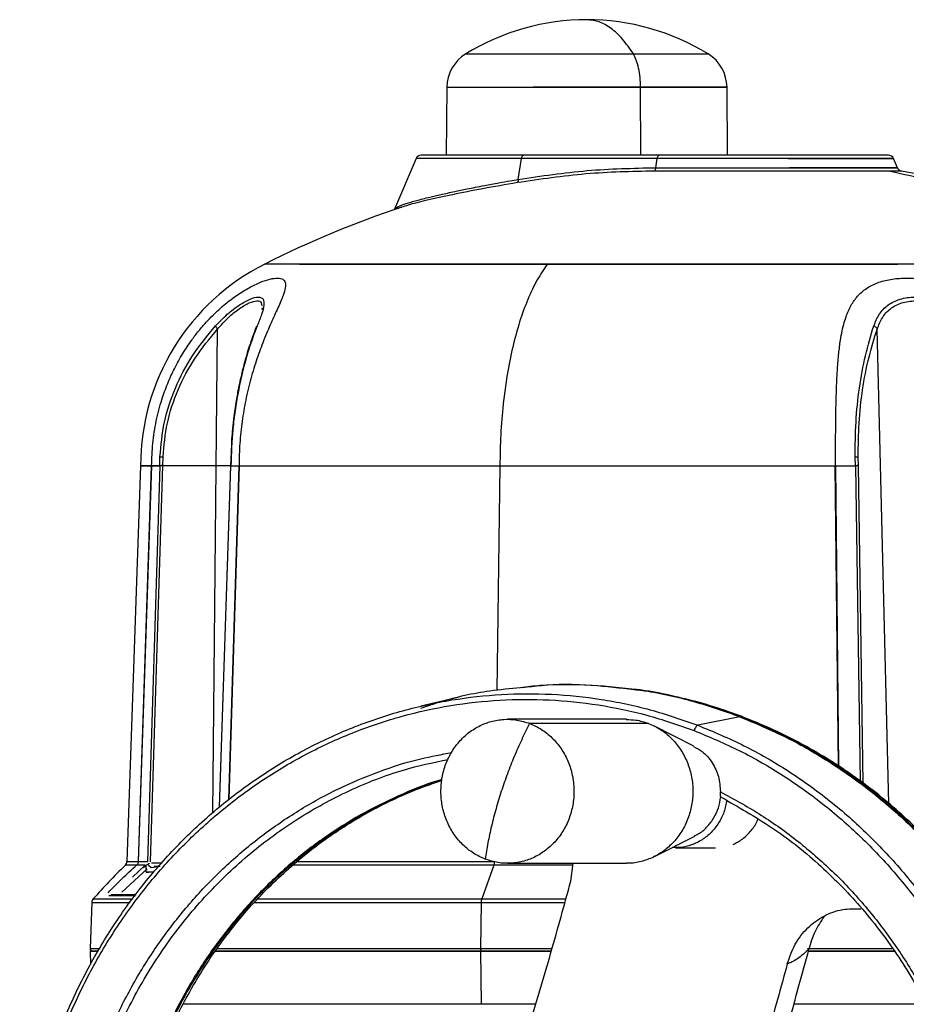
# Model space of a CAD drawing. Header units: millimetres. Extents: x 180 to 1986, y 18 to 1593.
# Tile 44 of 50: x 1148 to 1305, y 1057 to 1231. Entities that reach past the tile are written whole.
import ezdxf

# ---------------------------------------------------------------- set-up
doc = ezdxf.new("R2010")
doc.units = ezdxf.units.MM

msp = doc.modelspace()

# ---------------------------------------------------------------- linework, layer by layer
at = {"color": 7, "linetype": 'Continuous', "lineweight": 25}
for p, q in [((1223.41, 1219.37), (1223.31, 1207.33)), ((1273.12, 1207.33), (1273.01, 1219.37)), ((1261.01, 1207.33), (1236.98, 1207.33)), ((1217.96, 1206.73), (1214.15, 1197.77)), ((1236.03, 1203.05), (1236.63, 1206.72)), ((1260.65, 1206.72), (1236.63, 1206.72)), ((1260.39, 1205.12), (1260.65, 1206.72)), ((1303.18, 1205.11), (1302.49, 1206.73)), ((1214.14, 1197.75), (1214.16, 1197.77)), ((1190.69, 1180.22), (1190.64, 1179.99)), ((1190.68, 1180.31), (1190.69, 1180.22)), ((1185.26, 1156.16), (1185.09, 1152.18)), ((1172.61, 1152.34), (1172.62, 1153.91)), ((1173.15, 1152.35), (1173.16, 1153.9)), ((1295.74, 1152.34), (1295.7, 1153.91)), ((1296.28, 1152.35), (1296.24, 1153.9)), ((1169.19, 1152.34), (1166.75, 1082.23)), ((1168.79, 1082.23), (1171.14, 1152.34)), ((1168.82, 1082.23), (1171.17, 1152.34)), ((1172.61, 1152.34), (1170.4, 1082.18)), ((1170.94, 1082.17), (1173.15, 1152.35)), ((1171.15, 1152.27), (1171.15, 1152.32)), ((1171.15, 1152.32), (1171.16, 1152.32)), ((1171.16, 1152.32), (1171.15, 1152.27)), ((1171.17, 1152.34), (1172.61, 1152.34)), ((1185.09, 1152.37), (1183.09, 1091.79)), ((1185.17, 1152.34), (1186.6, 1152.34)), ((1186.62, 1152.32), (1186.61, 1152.32)), ((1186.61, 1152.32), (1186.62, 1152.27)), ((1186.62, 1152.32), (1186.62, 1152.27)), ((1292.23, 1152.27), (1292.23, 1152.32)), ((1292.23, 1152.32), (1292.25, 1152.32)), ((1292.25, 1152.32), (1292.23, 1152.27)), ((1292.28, 1152.34), (1295.74, 1152.34)), ((1225.44, 1111.3), (1218.82, 1109.75)), ((1255.19, 1107.42), (1234.14, 1107.42)), ((1275.26, 1107.87), (1267.84, 1106.37)), ((1275.26, 1107.87), (1275.49, 1107.89)), ((1259.11, 1106.69), (1238.07, 1106.69)), ((1267.15, 1102.67), (1260.2, 1106.21)), ((1260.2, 1083.13), (1267.3, 1086.75)), ((1263.86, 1084.67), (1270.95, 1084.67)), ((1170.02, 1081.57), (1168.5, 1081.57)), ((1170.4, 1082.18), (1168.82, 1082.18)), ((1169.67, 1081.18), (1170.18, 1081.59)), ((1170.18, 1081.59), (1170.76, 1081.93)), ((1170.18, 1080.33), (1170.18, 1081.59)), ((1170.57, 1081.59), (1171.09, 1081.18)), ((1171.09, 1081.18), (1172.64, 1081.43)), ((1231.75, 1081.56), (1229.58, 1075.6)), ((1234.14, 1081.92), (1255.19, 1081.92)), ((1245.35, 1078.76), (1245.77, 1081.92)), ((1165.88, 1076.82), (1170.35, 1080.95)), ((1170.18, 1080.33), (1170.57, 1080.33)), ((1171.51, 1080.33), (1170.18, 1080.33)), ((1160.53, 1074.97), (1160.25, 1066.85)), ((1229.49, 1074.97), (1229.38, 1066.85)), ((1160.25, 1066.34), (1160.31, 1064)), ((1229.38, 1066.33), (1229.47, 1056.95))]:
    msp.add_line(p, q, dxfattribs=at)
at = {"color": 8, "linetype": 'Continuous', "lineweight": 25}
for p, q in [((1257.74, 1207.33), (1257.7, 1219.36)), ((1181.97, 1090.79), (1182.83, 1176.54)), ((1301.64, 1092.52), (1299.6, 1176.54)), ((1183.16, 1091.86), (1185.16, 1152.34)), ((1186.6, 1152.34), (1184.77, 1093.16)), ((1186.64, 1152.34), (1184.81, 1093.19)), ((1232.8, 1152.34), (1232.27, 1112.55)), ((1292.73, 1099.14), (1292.18, 1152.34)), ((1292.82, 1099.08), (1292.28, 1152.34)), ((1295.74, 1152.34), (1296.59, 1096.47)), ((1297.14, 1096.07), (1296.28, 1152.35)), ((1170.02, 1081.57), (1167.75, 1079.47)), ((1168.27, 1076.17), (1167.73, 1076.17))]:
    msp.add_line(p, q, dxfattribs=at)
at = {"color": 7, "linetype": 'Continuous', "lineweight": 25}
for centre, radius, start, end in [((1248.21, 1190.33), 41, 90.0075, 121.5666), ((1248.21, 1190.33), 41, 58.4333, 90.0075), ((1230.41, 1219.3), 7, 121.545, 179.5), ((1266.01, 1219.3), 7, 0.5, 58.4317), ((1218.87, 1206.33), 1, 90, 157.0178), ((1301.57, 1206.33), 1, 23.0194, 90), ((1304.09, 1205.51), 1, 202.9831, 270), ((1272.23, 1027.33), 180, 63.2391, 79.8617), ((1272.23, 1027.33), 180, 108.4018, 116.7608), ((1209.19, 1152.34), 40, 116.7611, 180), ((1265.04, 982.16), 140, 134.7671, 138.131), ((1165.75, 1082.27), 1, 314.8834, 358.0408), ((1161.53, 1074.93), 1, 138.1089, 178), ((1160.75, 1066.83), 0.5, 178.0283, 270)]:
    msp.add_arc(centre, radius, start, end, dxfattribs=at)
for points in [[(1256.43, 1225.27), (1255.8, 1226.19), (1254.54, 1228.03), (1252.49, 1229.9), (1250.37, 1231.11), (1248.93, 1231.26), (1248.21, 1231.33)], [(1257.7, 1219.36), (1257.68, 1219.95), (1257.65, 1221.13), (1257.38, 1222.78), (1256.98, 1224.23), (1256.61, 1224.92), (1256.43, 1225.27)], [(1257.7, 1219.36), (1259.17, 1219.36), (1262.09, 1219.36), (1265.86, 1219.36), (1268.97, 1219.36), (1271.27, 1219.36), (1272.69, 1219.36), (1273.17, 1219.36), (1272.69, 1219.36), (1271.27, 1219.36), (1268.96, 1219.36), (1265.86, 1219.36), (1262.08, 1219.36), (1257.76, 1219.36), (1253.08, 1219.36), (1248.22, 1219.36), (1243.33, 1219.36), (1240.26, 1219.36), (1238.72, 1219.36)], [(1236.98, 1207.33), (1235.25, 1207.33), (1231.79, 1207.33), (1227.34, 1207.33), (1223.66, 1207.33), (1220.95, 1207.33), (1219.2, 1207.33), (1218.98, 1207.33), (1218.87, 1207.33)], [(1236.63, 1206.72), (1236.65, 1206.81), (1236.68, 1206.98), (1236.77, 1207.18), (1236.87, 1207.31), (1236.95, 1207.33), (1236.98, 1207.33)], [(1260.65, 1206.72), (1260.67, 1206.81), (1260.71, 1206.98), (1260.79, 1207.18), (1260.89, 1207.31), (1260.97, 1207.33), (1261.01, 1207.33)], [(1301.57, 1207.33), (1301.46, 1207.33), (1301.24, 1207.33), (1299.5, 1207.33), (1296.79, 1207.33), (1293.11, 1207.33), (1288.64, 1207.33), (1283.53, 1207.33), (1277.99, 1207.33), (1272.24, 1207.33), (1266.45, 1207.33), (1262.82, 1207.33), (1261.01, 1207.33)], [(1236.03, 1203.05), (1240.11, 1203.65), (1248.27, 1204.86), (1256.35, 1205.03), (1260.39, 1205.12)], [(1260.39, 1205.12), (1260.38, 1205.04), (1260.35, 1204.9), (1260.28, 1204.72), (1260.2, 1204.58), (1260.14, 1204.54), (1260.11, 1204.52)], [(1260.39, 1205.12), (1262.31, 1205.12), (1266.14, 1205.12), (1272.24, 1205.12), (1278.31, 1205.12), (1284.15, 1205.12), (1289.53, 1205.12), (1294.25, 1205.12), (1298.12, 1205.12), (1301, 1205.12), (1302.77, 1205.12), (1303.37, 1205.12), (1302.77, 1205.12), (1301, 1205.12), (1298.13, 1205.12), (1294.25, 1205.12), (1289.55, 1205.12), (1285.9, 1205.12), (1284.07, 1205.12)], [(1283.81, 1206.72), (1285.6, 1206.72), (1289.17, 1206.72), (1293.76, 1206.72), (1297.56, 1206.72), (1300.37, 1206.72), (1302.1, 1206.72), (1302.69, 1206.72), (1302.1, 1206.72), (1300.37, 1206.72), (1297.55, 1206.72), (1293.77, 1206.72), (1289.15, 1206.72), (1283.89, 1206.72), (1278.17, 1206.72), (1272.24, 1206.72), (1266.27, 1206.72), (1262.53, 1206.72), (1260.65, 1206.72)], [(1260.11, 1204.52), (1256.09, 1204.44), (1248.05, 1204.26), (1239.94, 1203.07), (1235.88, 1202.47)], [(1301.51, 1204.52), (1300.6, 1204.52), (1298.8, 1204.52), (1294.77, 1204.52), (1289.95, 1204.52), (1284.44, 1204.52), (1278.45, 1204.52), (1272.24, 1204.52), (1265.99, 1204.52), (1262.07, 1204.52), (1260.11, 1204.52)], [(1347.11, 1188.05), (1343.48, 1189.93), (1336.23, 1193.69), (1324.9, 1198.21), (1313.34, 1201.96), (1305.45, 1203.67), (1301.51, 1204.52)], [(1303.92, 1204.52), (1303.81, 1204.52), (1303.61, 1204.52), (1302.21, 1204.52), (1301.51, 1204.52)], [(1236.03, 1203.05), (1236.03, 1202.98), (1236.03, 1202.83), (1236, 1202.66), (1235.95, 1202.53), (1235.91, 1202.49), (1235.88, 1202.47)], [(1197.35, 1188.05), (1198.83, 1188.05), (1201.78, 1188.05), (1207.76, 1188.05), (1214.75, 1188.05), (1222.75, 1188.05), (1231.59, 1188.05), (1241.13, 1188.05), (1251.2, 1188.05), (1261.62, 1188.05), (1272.23, 1188.05), (1282.84, 1188.05), (1293.29, 1188.05), (1299.93, 1188.05), (1303.25, 1188.05)], [(1241.22, 1188.05), (1240.6, 1187.16), (1239.37, 1185.37), (1237.72, 1181.88), (1236.26, 1177.88), (1235.03, 1173.38), (1234.05, 1168.48), (1233.34, 1163.27), (1232.89, 1157.86), (1232.83, 1154.18), (1232.8, 1152.34)], [(1347.11, 1188.05), (1345.63, 1188.05), (1342.68, 1188.05), (1336.7, 1188.05), (1329.71, 1188.05), (1321.71, 1188.05), (1312.87, 1188.05), (1303.34, 1188.05), (1293.27, 1188.05), (1282.84, 1188.05), (1272.23, 1188.05), (1261.63, 1188.05), (1251.17, 1188.05), (1244.53, 1188.05), (1241.22, 1188.05)], [(1173.15, 1152.35), (1173.09, 1152.35), (1172.97, 1152.35), (1172.82, 1152.35), (1172.69, 1152.34), (1172.63, 1152.34), (1172.61, 1152.34)], [(1186.64, 1152.34), (1188.6, 1152.34), (1192.5, 1152.34), (1199.34, 1152.34), (1206.82, 1152.34), (1214.94, 1152.34), (1223.59, 1152.34), (1229.73, 1152.34), (1232.8, 1152.34)], [(1232.8, 1152.34), (1235.95, 1152.34), (1242.23, 1152.34), (1252.05, 1152.34), (1262.04, 1152.34), (1272.13, 1152.34), (1282.23, 1152.34), (1288.87, 1152.34), (1292.18, 1152.34)], [(1296.28, 1152.35), (1296.25, 1152.35), (1296.19, 1152.35), (1296.07, 1152.35), (1295.92, 1152.34), (1295.8, 1152.34), (1295.74, 1152.34)], [(1207.82, 922.69), (1205.07, 923.84), (1199.57, 926.14), (1191.77, 930.67), (1184.39, 935.95), (1177.53, 942), (1171.26, 948.75), (1165.62, 956.13), (1160.68, 964.07), (1156.48, 972.5), (1153.06, 981.33), (1150.47, 990.48), (1148.71, 999.87), (1147.81, 1009.39), (1147.78, 1018.97), (1148.61, 1028.5), (1150.31, 1037.9), (1152.84, 1047.07), (1156.2, 1055.93), (1160.34, 1064.39), (1165.23, 1072.37), (1170.82, 1079.8), (1177.05, 1086.59), (1183.87, 1092.69), (1191.2, 1098.04), (1198.99, 1102.59), (1207.15, 1106.28), (1215.61, 1109.09), (1224.28, 1111), (1233.08, 1111.97), (1241.92, 1112.01), (1250.73, 1111.09), (1259.43, 1109.31), (1265.03, 1107.35), (1267.84, 1106.37)], [(1207.77, 923.63), (1205.05, 924.77), (1199.61, 927.04), (1191.89, 931.53), (1184.59, 936.75), (1177.8, 942.74), (1171.59, 949.42), (1166.01, 956.72), (1161.12, 964.58), (1156.96, 972.93), (1153.58, 981.67), (1151.01, 990.73), (1149.27, 1000.02), (1148.38, 1009.44), (1148.35, 1018.92), (1149.17, 1028.36), (1150.85, 1037.66), (1153.36, 1046.74), (1156.68, 1055.51), (1160.78, 1063.88), (1165.62, 1071.78), (1171.15, 1079.13), (1177.32, 1085.85), (1184.07, 1091.89), (1191.33, 1097.19), (1199.04, 1101.68), (1207.11, 1105.34), (1215.48, 1108.13), (1224.07, 1110.01), (1232.78, 1110.97), (1241.53, 1111.01), (1250.25, 1110.1), (1258.86, 1108.34), (1264.41, 1106.4), (1267.18, 1105.43)], [(1230.21, 1082.65), (1229.5, 1082.97), (1228.07, 1083.62), (1226.21, 1085.14), (1224.64, 1086.99), (1223.44, 1089.14), (1222.65, 1091.51), (1222.3, 1093.99), (1222.41, 1096.51), (1222.96, 1098.95), (1223.95, 1101.23), (1225.33, 1103.25), (1227.04, 1104.95), (1229.03, 1106.25), (1231.22, 1107.11), (1233.51, 1107.48), (1235.84, 1107.39), (1237.33, 1106.92), (1238.07, 1106.69)], [(1267.84, 1106.37), (1270.59, 1105.23), (1276.09, 1102.93), (1283.89, 1098.4), (1291.26, 1093.12), (1298.12, 1087.07), (1304.4, 1080.32), (1310.04, 1072.94), (1314.98, 1065), (1319.18, 1056.57), (1322.59, 1047.74), (1325.19, 1038.59), (1326.95, 1029.2), (1327.85, 1019.68), (1327.88, 1010.1), (1327.04, 1000.57), (1325.35, 991.17), (1322.81, 982), (1319.46, 973.14), (1315.32, 964.68), (1310.43, 956.7), (1304.84, 949.27), (1298.61, 942.48), (1291.79, 936.38), (1284.45, 931.03), (1276.67, 926.48), (1268.51, 922.79), (1260.05, 919.97), (1251.38, 918.07), (1242.58, 917.1), (1233.73, 917.06), (1224.93, 917.98), (1216.23, 919.76), (1210.62, 921.72), (1207.82, 922.69)], [(1238.07, 1106.69), (1238.78, 1106.37), (1240.2, 1105.72), (1242.07, 1104.2), (1243.64, 1102.35), (1244.84, 1100.2), (1245.63, 1097.83), (1245.98, 1095.35), (1245.87, 1092.83), (1245.32, 1090.39), (1244.33, 1088.11), (1242.95, 1086.09), (1241.24, 1084.39), (1239.25, 1083.09), (1237.06, 1082.23), (1234.77, 1081.86), (1232.44, 1081.95), (1230.95, 1082.42), (1230.21, 1082.65)], [(1238.07, 1106.69), (1237.59, 1105.74), (1236.64, 1103.84), (1235.32, 1100.84), (1234.1, 1097.77), (1233.4, 1095.7), (1233.05, 1094.67)], [(1267.84, 1106.37), (1267.78, 1106.35), (1267.68, 1106.31), (1267.49, 1106.08), (1267.31, 1105.78), (1267.23, 1105.55), (1267.18, 1105.43)], [(1267.18, 1105.43), (1269.9, 1104.3), (1275.34, 1102.02), (1283.07, 1097.54), (1290.37, 1092.31), (1297.16, 1086.33), (1303.37, 1079.65), (1308.95, 1072.34), (1313.84, 1064.48), (1318, 1056.14), (1321.38, 1047.4), (1323.95, 1038.34), (1325.69, 1029.05), (1326.58, 1019.62), (1326.61, 1010.15), (1325.78, 1000.71), (1324.11, 991.41), (1321.59, 982.33), (1318.27, 973.56), (1314.17, 965.19), (1309.34, 957.29), (1303.81, 949.94), (1297.64, 943.21), (1290.89, 937.17), (1283.63, 931.88), (1275.92, 927.38), (1267.84, 923.72), (1259.47, 920.94), (1250.89, 919.06), (1242.18, 918.09), (1233.42, 918.06), (1224.71, 918.96), (1216.1, 920.73), (1210.55, 922.67), (1207.77, 923.63)], [(1233.05, 1094.67), (1232.73, 1093.63), (1232.08, 1091.56), (1231.29, 1088.5), (1230.64, 1085.5), (1230.35, 1083.6), (1230.21, 1082.65)], [(1271.89, 1093.68), (1272.08, 1093.59), (1272.44, 1093.4), (1272.8, 1093.21), (1272.98, 1093.12)], [(1231.75, 1081.56), (1231.77, 1081.6), (1231.8, 1081.7), (1231.83, 1081.86), (1231.86, 1082.04), (1231.86, 1082.17), (1231.86, 1082.23)], [(1234.05, 1040.73), (1235.41, 1044.97), (1238.13, 1053.45), (1241.9, 1066.15), (1244.2, 1074.55), (1245.35, 1078.76)], [(1229.58, 1075.6), (1229.56, 1075.5), (1229.5, 1075.32), (1229.49, 1075.08), (1229.49, 1074.97)], [(1229.38, 1066.85), (1229.38, 1066.82), (1229.38, 1066.75), (1229.39, 1066.65), (1229.41, 1066.56), (1229.43, 1066.48), (1229.46, 1066.42), (1229.49, 1066.37), (1229.53, 1066.34), (1229.56, 1066.34), (1229.57, 1066.33)], [(1287.46, 1066.69), (1286.24, 1062.2), (1283.81, 1053.22), (1279.79, 1039.65), (1276.88, 1030.59), (1275.43, 1026.05)], [(1283.67, 1064.09), (1282.52, 1059.88), (1280.22, 1051.47), (1276.45, 1038.78), (1273.73, 1030.29), (1272.37, 1026.05)]]:
    msp.add_open_spline(points, degree=3, dxfattribs=at)
at = {"color": 8, "linetype": 'Continuous', "lineweight": 25}
for points, knots in [([(1226.75, 1225.27), (1226.75, 1225.27), (1226.61, 1225.27), (1227.09, 1225.27), (1228.24, 1225.27), (1230.25, 1225.27), (1232.94, 1225.27), (1236.21, 1225.27), (1239.94, 1225.27), (1244, 1225.27), (1248.21, 1225.27), (1252.44, 1225.27), (1255.1, 1225.27), (1256.43, 1225.27)], [0, 0, 0, 0, 0.000174, 0.100157, 0.200139, 0.300122, 0.400104, 0.500087, 0.60007, 0.700052, 0.800035, 0.900017, 1, 1, 1, 1]), ([(1256.43, 1225.27), (1257.69, 1225.27), (1260.23, 1225.27), (1263.48, 1225.27), (1266.18, 1225.27), (1268.16, 1225.27), (1269.44, 1225.27), (1269.59, 1225.27), (1269.67, 1225.27)], [0, 0, 0, 0, 0.166713, 0.333426, 0.500139, 0.666853, 0.833566, 1, 1, 1, 1]), ([(1214.16, 1197.77), (1214.21, 1197.84), (1214.32, 1198), (1214.84, 1198.26), (1215.49, 1198.52), (1216.2, 1198.77), (1217.05, 1199.03), (1218.02, 1199.31), (1219.13, 1199.6), (1220.25, 1199.88), (1221.35, 1200.15), (1222.39, 1200.38), (1223.55, 1200.64), (1224.7, 1200.89), (1225.86, 1201.13), (1227.06, 1201.38), (1228.48, 1201.66), (1230.33, 1202.02), (1232.4, 1202.4), (1234.41, 1202.76), (1235.56, 1202.97), (1236.03, 1203.05)], [0, 0, 0, 0, 0.07581, 0.16061, 0.215189, 0.271214, 0.328664, 0.382227, 0.437972, 0.495868, 0.534724, 0.575681, 0.618719, 0.663813, 0.697644, 0.736912, 0.781565, 0.831541, 0.905416, 0.96149, 1, 1, 1, 1]), ([(1235.88, 1202.47), (1233.81, 1202.11), (1229.68, 1201.39), (1224.29, 1200.33), (1220.52, 1199.51), (1218.06, 1198.9), (1216.53, 1198.49), (1215.77, 1198.24), (1215.41, 1198.13)], [0, 0, 0, 0, 0.225004, 0.449017, 0.673304, 0.785125, 0.896915, 1, 1, 1, 1]), ([(1241.22, 1188.05), (1238, 1188.05), (1231.57, 1188.05), (1222.76, 1188.05), (1214.76, 1188.05), (1207.75, 1188.05), (1201.84, 1188.05), (1197.15, 1188.05), (1193.69, 1188.05), (1191.75, 1188.05), (1190.95, 1188.05), (1191.18, 1188.05), (1191.18, 1188.05)], [0, 0, 0, 0, 0.1111087, 0.2222174, 0.3333261, 0.4444347, 0.5555434, 0.6666521, 0.7777608, 0.8888695, 0.9999782, 1, 1, 1, 1]), ([(1182.83, 1176.54), (1183.45, 1177.23), (1184.68, 1178.61), (1186.65, 1180.21), (1188.48, 1181.28), (1189.87, 1181.63), (1190.59, 1181.4), (1190.62, 1180.84), (1190.63, 1180.66)], [0, 0, 0, 0, 0.183676, 0.36655, 0.549263, 0.731562, 0.913422, 1, 1, 1, 1]), ([(1189.83, 1177.09), (1189.79, 1177.06), (1189.7, 1177), (1189.67, 1176.91), (1189.65, 1176.87)], [0, 0, 0, 0, 0.522886, 1, 1, 1, 1]), ([(1187.88, 1171.25), (1187.85, 1171.19), (1187.81, 1171.06), (1187.78, 1170.92), (1187.76, 1170.85)], [0, 0, 0, 0, 0.550504, 1, 1, 1, 1]), ([(1185.54, 1158.89), (1185.53, 1158.84), (1185.28, 1156.71), (1185.22, 1154.5), (1185.17, 1152.35)], [0, 0, 0, 0, 0.02574, 1, 1, 1, 1]), ([(1275.26, 1107.87), (1272.41, 1108.86), (1266.71, 1110.85), (1257.87, 1112.67), (1248.93, 1113.56), (1241.74, 1113.67), (1237.6, 1113.15), (1236.44, 1113.01)], [0, 0, 0, 0, 0.227687, 0.455375, 0.683062, 0.91075, 1, 1, 1, 1]), ([(1256.54, 1112.7), (1257.06, 1112.65), (1260.55, 1112.31), (1266.93, 1110.82), (1272.64, 1108.87), (1275.49, 1107.89)], [0, 0, 0, 0, 0.078992, 0.539496, 1, 1, 1, 1]), ([(1275.26, 1107.87), (1278.05, 1106.7), (1283.64, 1104.37), (1291.57, 1099.76), (1299.07, 1094.4), (1306.03, 1088.25), (1312.41, 1081.39), (1318.14, 1073.89), (1323.17, 1065.82), (1327.43, 1057.26), (1330.9, 1048.28), (1333.54, 1038.98), (1335.33, 1029.44), (1336.24, 1019.76), (1336.28, 1010.03), (1335.43, 1000.34), (1333.71, 990.79), (1331.13, 981.47), (1327.72, 972.46), (1323.51, 963.87), (1318.54, 955.76), (1312.86, 948.21), (1306.53, 941.3), (1299.6, 935.1), (1292.14, 929.67), (1284.23, 925.05), (1275.94, 921.29), (1267.34, 918.44), (1258.53, 916.49), (1249.59, 915.54), (1242.16, 915.39), (1237.77, 915.91), (1236.36, 916.07)], [0, 0, 0, 0, 0.033927, 0.067854, 0.101781, 0.135708, 0.169635, 0.203562, 0.237489, 0.271416, 0.305343, 0.33927, 0.373197, 0.407124, 0.441051, 0.474978, 0.508905, 0.542833, 0.57676, 0.610687, 0.644614, 0.678541, 0.712468, 0.746395, 0.780322, 0.814249, 0.848176, 0.882103, 0.91603, 0.949957, 0.983884, 1, 1, 1, 1]), ([(1256.42, 916.38), (1257.19, 916.46), (1260.95, 916.83), (1267.57, 918.46), (1276.17, 921.26), (1284.46, 925.03), (1292.38, 929.65), (1299.84, 935.08), (1306.77, 941.29), (1313.1, 948.19), (1318.78, 955.74), (1323.75, 963.85), (1327.96, 972.45), (1331.37, 981.46), (1333.95, 990.78), (1335.67, 1000.34), (1336.52, 1010.03), (1336.49, 1019.76), (1335.58, 1029.44), (1333.79, 1038.98), (1331.15, 1048.29), (1327.68, 1057.27), (1323.41, 1065.83), (1318.39, 1073.91), (1312.66, 1081.41), (1306.27, 1088.27), (1299.3, 1094.42), (1291.8, 1099.78), (1283.87, 1104.39), (1278.28, 1106.72), (1275.49, 1107.89)], [0, 0, 0, 0, 0.009507, 0.046192, 0.082877, 0.119562, 0.156247, 0.192932, 0.229617, 0.266302, 0.302987, 0.339672, 0.376356, 0.413041, 0.449726, 0.486411, 0.523096, 0.559781, 0.596466, 0.633151, 0.669836, 0.706521, 0.743206, 0.779891, 0.816575, 0.85326, 0.889945, 0.92663, 0.963315, 1, 1, 1, 1]), ([(1271.83, 1094.57), (1274.15, 1093.32), (1278.78, 1090.82), (1285.28, 1086.18), (1291.36, 1080.95), (1296.95, 1075.1), (1302, 1068.71), (1306.46, 1061.83), (1310.3, 1054.51), (1313.49, 1046.84), (1315.98, 1038.87), (1317.76, 1030.69), (1318.82, 1022.35), (1319.13, 1013.95), (1318.71, 1005.55), (1317.56, 997.23), (1315.67, 989.07), (1313.08, 981.14), (1309.81, 973.51), (1305.88, 966.25), (1301.33, 959.43), (1296.2, 953.11), (1290.54, 947.35), (1284.4, 942.2), (1277.83, 937.7), (1270.9, 933.89), (1263.67, 930.82), (1256.2, 928.5), (1248.55, 926.97), (1240.81, 926.22), (1233.04, 926.28), (1225.31, 927.14), (1217.69, 928.78), (1210.25, 931.21), (1203.05, 934.39), (1196.17, 938.29), (1189.66, 942.89), (1183.59, 948.13), (1178, 953.98), (1172.95, 960.37), (1168.48, 967.26), (1164.65, 974.57), (1161.47, 982.25), (1158.97, 990.21), (1157.19, 998.4), (1156.14, 1006.74), (1155.82, 1015.14), (1156.25, 1023.54), (1157.41, 1031.86), (1159.29, 1040.02), (1161.88, 1047.95), (1165.16, 1055.57), (1169.09, 1062.83), (1173.64, 1069.65), (1178.77, 1075.97), (1184.43, 1081.73), (1190.57, 1086.88), (1197.14, 1091.38), (1204.07, 1095.19), (1211.31, 1098.24), (1218.06, 1100.41), (1222.43, 1101.2), (1224.25, 1101.53)], [0, 0, 0, 0, 0.016747, 0.033493, 0.05024, 0.066987, 0.083733, 0.10048, 0.117226, 0.133973, 0.15072, 0.167466, 0.184213, 0.20096, 0.217706, 0.234453, 0.251199, 0.267946, 0.284693, 0.301439, 0.318186, 0.334933, 0.351679, 0.368426, 0.385172, 0.401919, 0.418666, 0.435412, 0.452159, 0.468906, 0.485652, 0.502399, 0.519145, 0.535892, 0.552639, 0.569385, 0.586132, 0.602879, 0.619625, 0.636372, 0.653119, 0.669865, 0.686612, 0.703358, 0.720105, 0.736852, 0.753598, 0.770345, 0.787092, 0.803838, 0.820585, 0.837331, 0.854078, 0.870825, 0.887571, 0.904318, 0.921065, 0.937811, 0.954558, 0.971304, 0.988051, 1, 1, 1, 1]), ([(1222.53, 1096.72), (1222.3, 1096.66), (1219.67, 1095.95), (1214.82, 1093.92), (1208.07, 1090.6), (1201.66, 1086.53), (1195.62, 1081.86), (1190.02, 1076.58), (1184.9, 1070.77), (1180.3, 1064.46), (1176.26, 1057.71), (1172.83, 1050.59), (1170.03, 1043.14), (1167.89, 1035.45), (1166.42, 1027.57), (1165.63, 1019.58), (1165.54, 1011.55), (1166.15, 1003.54), (1167.44, 995.62), (1169.42, 987.88), (1172.05, 980.36), (1175.32, 973.15), (1179.21, 966.3), (1183.64, 959.85), (1187.04, 955.96), (1188.74, 954.01)], [0, 0, 0, 0, 0.004371, 0.049627, 0.094882, 0.140138, 0.185394, 0.23065, 0.275906, 0.321162, 0.366418, 0.411674, 0.456929, 0.502185, 0.547441, 0.592697, 0.637953, 0.683209, 0.728465, 0.773721, 0.818976, 0.864232, 0.909488, 0.954744, 1, 1, 1, 1]), ([(1222.5, 1096.58), (1220.87, 1096.05), (1217.02, 1094.79), (1211.19, 1092.08), (1205.03, 1088.59), (1199.19, 1084.51), (1193.7, 1079.9), (1188.6, 1074.78), (1183.94, 1069.19), (1179.74, 1063.19), (1176.05, 1056.81), (1172.89, 1050.11), (1170.29, 1043.13), (1168.26, 1035.93), (1166.82, 1028.57), (1165.99, 1021.1), (1165.76, 1013.57), (1166.14, 1006.06), (1167.13, 998.61), (1168.72, 991.28), (1170.9, 984.14), (1173.65, 977.22), (1176.95, 970.6), (1180.74, 964.29), (1183.69, 960.42), (1185.16, 958.48)], [0, 0, 0, 0, 0.032365, 0.076348, 0.120331, 0.164315, 0.208298, 0.252282, 0.296265, 0.340249, 0.384232, 0.428215, 0.472199, 0.516182, 0.560166, 0.604149, 0.648133, 0.692116, 0.736099, 0.780083, 0.824066, 0.86805, 0.912033, 0.956017, 1, 1, 1, 1]), ([(1166.75, 1082.23), (1166.75, 1082.23), (1166.58, 1082.23), (1167.12, 1082.23), (1168.23, 1082.23), (1168.79, 1082.23)], [0, 0, 0, 0, 0.002856, 0.501428, 1, 1, 1, 1]), ([(1231.75, 1081.56), (1228.6, 1081.56), (1222.29, 1081.56), (1213.4, 1081.56), (1205.11, 1081.56), (1199.32, 1081.56), (1196.56, 1081.56), (1196.1, 1081.56)], [0, 0, 0, 0, 0.238062, 0.476124, 0.714186, 0.952248, 1, 1, 1, 1]), ([(1196.86, 1082.23), (1197.11, 1082.23), (1199.66, 1082.23), (1205.22, 1082.23), (1213.5, 1082.23), (1222.4, 1082.23), (1228.71, 1082.23), (1231.86, 1082.23)], [0, 0, 0, 0, 0.025914, 0.269436, 0.512957, 0.756479, 1, 1, 1, 1]), ([(1245.72, 1081.56), (1244.31, 1081.56), (1239.53, 1081.56), (1234.97, 1081.56), (1231.75, 1081.56)], [0, 0, 0, 0, 0.295339, 1, 1, 1, 1]), ([(1160.53, 1074.97), (1160.63, 1074.97), (1160.84, 1074.97), (1162.55, 1074.97), (1164.68, 1074.97), (1166.66, 1074.97), (1167.37, 1074.97)], [0, 0, 0, 0, 0.281845, 0.56369, 0.845535, 1, 1, 1, 1]), ([(1160.79, 1075.6), (1160.79, 1075.6), (1160.61, 1075.6), (1161.22, 1075.6), (1162.76, 1075.6), (1164.99, 1075.6), (1167.06, 1075.6), (1167.84, 1075.6)], [0, 0, 0, 0, 0.000007, 0.276833, 0.55366, 0.830486, 1, 1, 1, 1]), ([(1189.32, 1074.97), (1190.61, 1074.97), (1194.31, 1074.97), (1201.28, 1074.97), (1210.07, 1074.97), (1219.48, 1074.97), (1226.15, 1074.97), (1229.49, 1074.97)], [0, 0, 0, 0, 0.117734, 0.3383, 0.558867, 0.779433, 1, 1, 1, 1]), ([(1189.88, 1075.6), (1191.05, 1075.6), (1194.62, 1075.6), (1201.44, 1075.6), (1210.22, 1075.6), (1219.6, 1075.6), (1226.26, 1075.6), (1229.58, 1075.6)], [0, 0, 0, 0, 0.107779, 0.330834, 0.553889, 0.776945, 1, 1, 1, 1]), ([(1229.49, 1074.97), (1232.89, 1074.97), (1237.73, 1074.97), (1242.79, 1074.97), (1244.29, 1074.97)], [0, 0, 0, 0, 0.703257, 1, 1, 1, 1]), ([(1229.58, 1075.6), (1232.98, 1075.6), (1237.85, 1075.6), (1242.93, 1075.6), (1244.47, 1075.6)], [0, 0, 0, 0, 0.698091, 1, 1, 1, 1]), ([(1160.25, 1066.85), (1160.25, 1066.85), (1160.07, 1066.85), (1160.55, 1066.85), (1161.58, 1066.85), (1162.02, 1066.85)], [0, 0, 0, 0, 0.000014, 0.56714, 1, 1, 1, 1]), ([(1182.79, 1066.85), (1183.73, 1066.85), (1186.82, 1066.85), (1192.95, 1066.85), (1201.07, 1066.85), (1209.93, 1066.85), (1219.34, 1066.85), (1226.03, 1066.85), (1229.38, 1066.85)], [0, 0, 0, 0, 0.080973, 0.264778, 0.448584, 0.632389, 0.816195, 1, 1, 1, 1]), ([(1229.38, 1066.85), (1232.78, 1066.85), (1236.93, 1066.85), (1241.27, 1066.85), (1242.05, 1066.85)], [0, 0, 0, 0, 0.821304, 1, 1, 1, 1]), ([(1287.24, 1066.85), (1289.53, 1066.85), (1294.59, 1066.85), (1299.5, 1066.85), (1302.19, 1066.85)], [0, 0, 0, 0, 0.4526023, 1, 1, 1, 1]), ([(1229.47, 1056.95), (1226.6, 1056.95), (1220.86, 1056.95), (1212.7, 1056.95), (1204.94, 1056.95), (1197.66, 1056.95), (1190.9, 1056.95), (1184.75, 1056.95), (1180, 1056.95), (1177.57, 1056.95), (1176.73, 1056.95)], [0, 0, 0, 0, 0.132924, 0.265849, 0.398773, 0.531697, 0.664622, 0.797546, 0.93047, 1, 1, 1, 1]), ([(1239.12, 1056.95), (1238.85, 1056.95), (1235.55, 1056.95), (1232.38, 1056.95), (1229.47, 1056.95)], [0, 0, 0, 0, 0.0817598, 1, 1, 1, 1]), ([(1308.17, 1056.95), (1306.53, 1056.95), (1301.94, 1056.95), (1294.11, 1056.95), (1287.92, 1056.95), (1284.79, 1056.95), (1284.78, 1056.95)], [0, 0, 0, 0, 0.216122, 0.607534, 0.998947, 1, 1, 1, 1])]:
    msp.add_open_spline(points, degree=3, knots=knots, dxfattribs=at)
for points in [[(1223.41, 1219.36), (1223.5, 1219.36), (1223.69, 1219.36), (1225.16, 1219.36), (1227.46, 1219.36), (1230.56, 1219.36), (1234.34, 1219.36), (1238.66, 1219.36), (1243.34, 1219.36), (1248.21, 1219.36), (1253.1, 1219.36), (1256.17, 1219.36), (1257.7, 1219.36)], [(1236.63, 1206.72), (1234.85, 1206.72), (1231.27, 1206.72), (1226.68, 1206.72), (1222.89, 1206.72), (1220.09, 1206.72), (1218.29, 1206.72), (1218.07, 1206.72), (1217.95, 1206.72)]]:
    msp.add_open_spline(points, degree=3, dxfattribs=at)
at = {"color": 7, "linetype": 'Continuous', "lineweight": 25}
for points, knots in [([(1214.17, 1197.77), (1214.21, 1197.77), (1214.31, 1197.78), (1215.03, 1198.01), (1215.41, 1198.13)], [0, 0, 0, 0, 0.481393, 1, 1, 1, 1]), ([(1171.15, 1152.32), (1171.19, 1153.65), (1171.27, 1156.31), (1171.9, 1160.24), (1172.82, 1163.78), (1173.94, 1166.87), (1175.18, 1169.6), (1176.59, 1172.17), (1178.07, 1174.39), (1179.46, 1176.21), (1180.73, 1177.68), (1182.28, 1179.31), (1184.13, 1180.98), (1186.31, 1182.62), (1188.44, 1183.92), (1190.45, 1184.88), (1192.17, 1185.45), (1193.52, 1185.63), (1194.43, 1185.43), (1194.88, 1184.85), (1194.87, 1183.88), (1194.51, 1182.71), (1194.02, 1181.49), (1193.5, 1180.3), (1192.91, 1179), (1192.28, 1177.61), (1191.64, 1176.12), (1190.78, 1174.04), (1189.76, 1171.27), (1188.67, 1167.75), (1187.78, 1164.04), (1187.12, 1160.19), (1186.7, 1156.29), (1186.64, 1153.64), (1186.62, 1152.32)], [0, 0, 0, 0, 0.041984, 0.084172, 0.125221, 0.157537, 0.187612, 0.220211, 0.250096, 0.272266, 0.293092, 0.312635, 0.345238, 0.375195, 0.406559, 0.437998, 0.469253, 0.500673, 0.531991, 0.563241, 0.594507, 0.625813, 0.645555, 0.666396, 0.688508, 0.70808, 0.72894, 0.751149, 0.791299, 0.832956, 0.875522, 0.916301, 0.958233, 1, 1, 1, 1]), ([(1292.23, 1152.32), (1292.23, 1153.65), (1292.23, 1156.31), (1292.26, 1160.24), (1292.32, 1163.78), (1292.42, 1166.87), (1292.56, 1169.6), (1292.77, 1172.17), (1293.05, 1174.39), (1293.38, 1176.21), (1293.74, 1177.68), (1294.27, 1179.31), (1295.05, 1180.98), (1296.26, 1182.62), (1297.83, 1183.92), (1299.85, 1184.88), (1302.23, 1185.45), (1304.9, 1185.63), (1307.75, 1185.43), (1310.65, 1184.85), (1313.48, 1183.88), (1315.79, 1182.71), (1317.65, 1181.49), (1319.16, 1180.3), (1320.54, 1179), (1321.79, 1177.61), (1322.94, 1176.12), (1324.32, 1174.04), (1325.79, 1171.27), (1327.2, 1167.75), (1328.27, 1164.04), (1329.02, 1160.19), (1329.48, 1156.29), (1329.54, 1153.64), (1329.56, 1152.32)], [0, 0, 0, 0, 0.041984, 0.084172, 0.125221, 0.157537, 0.187612, 0.220211, 0.250096, 0.272266, 0.293092, 0.312635, 0.345238, 0.375195, 0.406559, 0.437998, 0.469253, 0.500673, 0.531991, 0.563241, 0.594507, 0.625813, 0.645555, 0.666396, 0.688508, 0.70808, 0.72894, 0.751149, 0.791299, 0.832956, 0.875522, 0.916301, 0.958233, 1, 1, 1, 1]), ([(1182.46, 1177.09), (1183.14, 1177.81), (1184.51, 1179.23), (1186.67, 1180.86), (1188.64, 1181.95), (1190.16, 1182.32), (1190.99, 1181.94), (1191.1, 1180.85), (1190.67, 1179.22), (1190.11, 1177.8), (1189.83, 1177.09)], [0, 0, 0, 0, 0.125704, 0.25087, 0.375936, 0.500734, 0.62525, 0.750121, 0.875175, 1, 1, 1, 1]), ([(1298.99, 1177.09), (1299.28, 1177.81), (1299.86, 1179.23), (1301.4, 1180.86), (1303.54, 1181.95), (1306.25, 1182.32), (1309.23, 1181.94), (1312.13, 1180.85), (1314.74, 1179.22), (1316.11, 1177.8), (1316.79, 1177.09)], [0, 0, 0, 0, 0.125704, 0.25087, 0.375936, 0.500734, 0.62525, 0.750121, 0.875175, 1, 1, 1, 1]), ([(1299.6, 1176.54), (1299.87, 1177.23), (1300.4, 1178.61), (1301.83, 1180.21), (1303.83, 1181.28), (1306.36, 1181.65), (1309.14, 1181.27), (1311.84, 1180.2), (1314.23, 1178.6), (1315.48, 1177.23), (1316.1, 1176.54)], [0, 0, 0, 0, 0.125728, 0.250906, 0.375974, 0.50076, 0.625244, 0.750105, 0.875167, 1, 1, 1, 1]), ([(1172.62, 1153.91), (1172.81, 1155.97), (1173.18, 1160.15), (1175.23, 1166.22), (1178.26, 1172.02), (1181.04, 1175.38), (1182.46, 1177.09)], [0, 0, 0, 0, 0.2385219, 0.4833243, 0.7372391, 1, 1, 1, 1]), ([(1173.16, 1153.9), (1173.34, 1155.91), (1173.71, 1160), (1175.72, 1165.92), (1178.71, 1171.59), (1181.44, 1174.87), (1182.83, 1176.54)], [0, 0, 0, 0, 0.237637, 0.482598, 0.736633, 1, 1, 1, 1]), ([(1182.46, 1177.09), (1182.47, 1177.06), (1182.49, 1176.99), (1182.57, 1176.86), (1182.68, 1176.7), (1182.78, 1176.6), (1182.83, 1176.54)], [0, 0, 0, 0, 0.246545, 0.5, 0.753455, 1, 1, 1, 1]), ([(1189.83, 1177.09), (1189.37, 1175.88), (1188.47, 1173.5), (1187.34, 1169.53), (1186.49, 1165.72), (1185.91, 1162.15), (1185.37, 1157.84), (1185.25, 1154.53), (1185.17, 1152.34)], [0, 0, 0, 0, 0.177535, 0.349281, 0.516778, 0.640504, 0.761977, 1, 1, 1, 1]), ([(1189.65, 1176.87), (1189.23, 1175.75), (1188.48, 1173.74), (1187.61, 1170.77), (1187.01, 1168.4), (1186.55, 1166.29), (1186.11, 1163.94), (1185.72, 1161.42), (1185.55, 1159.59), (1185.48, 1158.84)], [0, 0, 0, 0, 0.218322, 0.391096, 0.521706, 0.615962, 0.732029, 0.888981, 1, 1, 1, 1]), ([(1295.7, 1153.91), (1295.72, 1155.97), (1295.75, 1160.15), (1296.4, 1166.22), (1297.45, 1172.02), (1298.47, 1175.38), (1298.99, 1177.09)], [0, 0, 0, 0, 0.2385219, 0.4833243, 0.7372391, 1, 1, 1, 1]), ([(1296.24, 1153.9), (1296.26, 1155.91), (1296.29, 1160), (1296.96, 1165.92), (1298.04, 1171.59), (1299.07, 1174.87), (1299.6, 1176.54)], [0, 0, 0, 0, 0.237637, 0.482598, 0.736633, 1, 1, 1, 1]), ([(1298.99, 1177.09), (1299.06, 1177.06), (1299.2, 1176.99), (1299.38, 1176.86), (1299.52, 1176.7), (1299.58, 1176.6), (1299.6, 1176.54)], [0, 0, 0, 0, 0.2465446, 0.5, 0.7534554, 1, 1, 1, 1]), ([(1185.48, 1158.84), (1185.41, 1158.26), (1185.3, 1157.38), (1185.27, 1156.47), (1185.26, 1156.16)], [0, 0, 0, 0, 0.655629, 1, 1, 1, 1]), ([(1172.62, 1153.91), (1172.65, 1153.91), (1172.71, 1153.91), (1172.83, 1153.91), (1172.99, 1153.9), (1173.1, 1153.9), (1173.16, 1153.9)], [0, 0, 0, 0, 0.247577, 0.5, 0.752423, 1, 1, 1, 1]), ([(1295.7, 1153.91), (1295.76, 1153.91), (1295.88, 1153.91), (1296.03, 1153.91), (1296.16, 1153.9), (1296.21, 1153.9), (1296.24, 1153.9)], [0, 0, 0, 0, 0.247577, 0.5, 0.752423, 1, 1, 1, 1]), ([(1185.09, 1152.34), (1183.81, 1152.34), (1180.74, 1152.34), (1176.9, 1152.34), (1173.48, 1152.34), (1171.02, 1152.34), (1169.53, 1152.34), (1169.04, 1152.34), (1169.47, 1152.34), (1170.59, 1152.34), (1171.14, 1152.34)], [0, 0, 0, 0, 0.093571, 0.223061, 0.352551, 0.482041, 0.61153, 0.74102, 0.87051, 1, 1, 1, 1]), ([(1171.15, 1152.27), (1171.15, 1152.29), (1171.15, 1152.31), (1171.15, 1152.33), (1171.15, 1152.34), (1171.15, 1152.34), (1171.14, 1152.34)], [0, 0, 0, 0, 0.647567, 0.850463, 0.929436, 1, 1, 1, 1]), ([(1171.17, 1152.34), (1171.17, 1152.34), (1171.17, 1152.34), (1171.17, 1152.33), (1171.16, 1152.32), (1171.16, 1152.32)], [0, 0, 0, 0, 0.197524, 0.419994, 1, 1, 1, 1]), ([(1185.16, 1152.34), (1185.14, 1152.34), (1185.1, 1152.34), (1185.08, 1152.34), (1185.09, 1152.35), (1185.09, 1152.35)], [0, 0, 0, 0, 0.499709, 0.999417, 1, 1, 1, 1]), ([(1186.6, 1152.34), (1186.6, 1152.34), (1186.6, 1152.34), (1186.6, 1152.33), (1186.61, 1152.32), (1186.61, 1152.32)], [0, 0, 0, 0, 0.197604, 0.420112, 1, 1, 1, 1]), ([(1186.64, 1152.34), (1186.64, 1152.34), (1186.64, 1152.34), (1186.64, 1152.33), (1186.63, 1152.31), (1186.62, 1152.29), (1186.62, 1152.27)], [0, 0, 0, 0, 0.070546, 0.1495, 0.352374, 1, 1, 1, 1]), ([(1292.23, 1152.27), (1292.23, 1152.29), (1292.22, 1152.31), (1292.2, 1152.33), (1292.19, 1152.34), (1292.19, 1152.34), (1292.18, 1152.34)], [0, 0, 0, 0, 0.647567, 0.850463, 0.929436, 1, 1, 1, 1]), ([(1292.28, 1152.34), (1292.28, 1152.34), (1292.27, 1152.34), (1292.26, 1152.33), (1292.26, 1152.32), (1292.25, 1152.32)], [0, 0, 0, 0, 0.197524, 0.419994, 1, 1, 1, 1]), ([(1236.44, 1113.01), (1234.63, 1112.84), (1229.83, 1112.38), (1223.89, 1111.11), (1219.89, 1109.72), (1218.73, 1109.32)], [0, 0, 0, 0, 0.301905, 0.798446, 1, 1, 1, 1]), ([(1236.79, 1113.05), (1237.91, 1113.19), (1242.01, 1113.69), (1248.64, 1113.64), (1254.08, 1112.99), (1256.54, 1112.7)], [0, 0, 0, 0, 0.171236, 0.624492, 1, 1, 1, 1]), ([(1275.82, 1107.83), (1274.93, 1108.16), (1272.39, 1109.11), (1268.15, 1110.43), (1263.08, 1111.66), (1259.23, 1112.43), (1257.08, 1112.68), (1256.64, 1112.73)], [0, 0, 0, 0, 0.144038, 0.407396, 0.670707, 0.933931, 1, 1, 1, 1]), ([(1255.18, 1107.37), (1255.75, 1107.37), (1257.09, 1107.36), (1258.37, 1106.94), (1259.11, 1106.69)], [0, 0, 0, 0, 0.422547, 1, 1, 1, 1]), ([(1256.6, 916.33), (1257.04, 916.38), (1259.21, 916.63), (1263.06, 917.4), (1268.13, 918.63), (1273.12, 920.2), (1278.02, 922.06), (1282.82, 924.21), (1287.5, 926.65), (1292.04, 929.38), (1296.43, 932.37), (1300.66, 935.63), (1304.71, 939.14), (1308.57, 942.89), (1312.23, 946.87), (1315.67, 951.07), (1318.89, 955.47), (1321.88, 960.06), (1324.61, 964.83), (1327.09, 969.75), (1329.31, 974.82), (1331.26, 980.02), (1332.94, 985.32), (1334.33, 990.72), (1335.44, 996.2), (1336.26, 1001.74), (1336.78, 1007.31), (1337.02, 1012.91), (1336.95, 1018.52), (1336.6, 1024.11), (1335.95, 1029.68), (1335.01, 1035.19), (1333.78, 1040.64), (1332.26, 1046), (1330.47, 1051.27), (1328.4, 1056.42), (1326.07, 1061.43), (1323.47, 1066.29), (1320.63, 1070.99), (1317.54, 1075.51), (1314.22, 1079.83), (1310.68, 1083.94), (1306.92, 1087.83), (1302.97, 1091.48), (1298.84, 1094.89), (1294.53, 1098.04), (1290.06, 1100.92), (1285.45, 1103.52), (1280.71, 1105.86), (1277.45, 1107.17), (1275.82, 1107.83)], [0, 0, 0, 0, 0.005435, 0.026495, 0.047557, 0.068624, 0.089696, 0.110775, 0.131861, 0.152956, 0.17406, 0.195173, 0.216295, 0.237426, 0.258567, 0.279717, 0.300874, 0.32204, 0.343213, 0.364393, 0.385578, 0.406769, 0.427965, 0.449165, 0.470368, 0.491575, 0.512784, 0.533995, 0.555207, 0.576421, 0.597634, 0.618847, 0.64006, 0.661271, 0.682479, 0.703686, 0.724888, 0.746087, 0.767281, 0.788469, 0.809651, 0.830826, 0.851994, 0.873153, 0.894303, 0.915443, 0.936574, 0.957695, 0.978806, 1, 1, 1, 1]), ([(1259.11, 1106.69), (1259.83, 1106.37), (1261.25, 1105.72), (1263.11, 1104.2), (1264.68, 1102.35), (1265.88, 1100.2), (1266.68, 1097.83), (1267.03, 1095.35), (1266.92, 1092.83), (1266.36, 1090.39), (1265.38, 1088.11), (1264, 1086.09), (1262.28, 1084.39), (1260.29, 1083.08), (1258.11, 1082.26), (1256.37, 1081.89), (1255.39, 1081.95), (1255.19, 1081.97)], [0, 0, 0, 0, 0.070086, 0.140171, 0.210257, 0.280343, 0.350428, 0.420514, 0.4906, 0.560685, 0.630771, 0.700856, 0.770942, 0.841028, 0.911113, 0.981199, 1, 1, 1, 1]), ([(1267.1, 1102.59), (1267.62, 1102.32), (1268.91, 1101.66), (1270.45, 1099.8), (1271.64, 1097.32), (1271.77, 1095.49), (1271.83, 1094.57)], [0, 0, 0, 0, 0.184638, 0.456426, 0.728213, 1, 1, 1, 1]), ([(1273.12, 1092.98), (1276.12, 1091.26), (1282.1, 1087.8), (1290.23, 1081.12), (1297.57, 1073.47), (1303.94, 1064.86), (1309.27, 1055.45), (1313.46, 1045.4), (1316.45, 1034.85), (1318.18, 1023.98), (1318.64, 1012.96), (1317.82, 1001.96), (1315.72, 991.17), (1312.38, 980.74), (1307.86, 970.85), (1302.23, 961.66), (1295.57, 953.31), (1287.99, 945.93), (1279.61, 939.64), (1270.57, 934.55), (1261.01, 930.72), (1251.09, 928.23), (1240.95, 927.11), (1230.76, 927.38), (1220.68, 929.04), (1210.88, 932.05), (1201.5, 936.38), (1192.7, 941.95), (1184.62, 948.68), (1177.39, 956.45), (1171.11, 965.14), (1165.9, 974.62), (1161.83, 984.74), (1158.97, 995.33), (1157.37, 1006.22), (1157.04, 1017.25), (1158, 1028.23), (1160.22, 1039), (1163.68, 1049.37), (1168.32, 1059.19), (1174.07, 1068.31), (1180.83, 1076.56), (1188.5, 1083.83), (1196.94, 1090.01), (1206.05, 1094.95), (1214.99, 1098.5), (1220.98, 1099.76), (1223.64, 1100.31)], [0, 0, 0, 0, 0.022322, 0.044645, 0.066967, 0.089289, 0.111612, 0.133934, 0.156256, 0.178579, 0.200901, 0.223223, 0.245546, 0.267868, 0.29019, 0.312513, 0.334835, 0.357157, 0.379479, 0.401802, 0.424124, 0.446446, 0.468769, 0.491091, 0.513413, 0.535736, 0.558058, 0.58038, 0.602703, 0.625025, 0.647347, 0.66967, 0.691992, 0.714314, 0.736637, 0.758959, 0.781281, 0.803604, 0.825926, 0.848248, 0.870571, 0.892893, 0.915215, 0.937538, 0.95986, 0.982182, 1, 1, 1, 1]), ([(1184.46, 959.94), (1183.86, 960.72), (1182.25, 962.82), (1179.87, 966.47), (1177.31, 970.85), (1175, 975.4), (1172.95, 980.09), (1171.17, 984.91), (1169.66, 989.83), (1168.42, 994.85), (1167.47, 999.94), (1166.8, 1005.08), (1166.42, 1010.26), (1166.32, 1015.45), (1166.52, 1020.64), (1167, 1025.8), (1167.77, 1030.92), (1168.82, 1035.99), (1170.16, 1040.97), (1171.76, 1045.85), (1173.64, 1050.63), (1175.77, 1055.26), (1178.17, 1059.75), (1180.8, 1064.08), (1183.67, 1068.22), (1186.77, 1072.16), (1190.08, 1075.89), (1193.59, 1079.4), (1197.28, 1082.67), (1201.16, 1085.69), (1205.19, 1088.45), (1209.38, 1090.95), (1213.69, 1093.15), (1218.06, 1095.07), (1221.04, 1096.09), (1222.5, 1096.6)], [0, 0, 0, 0, 0.01796, 0.048708, 0.079442, 0.110164, 0.140874, 0.171574, 0.202266, 0.232951, 0.263629, 0.294303, 0.324973, 0.35564, 0.386306, 0.41697, 0.447635, 0.4783, 0.508968, 0.539638, 0.570314, 0.600995, 0.631684, 0.662381, 0.693089, 0.723809, 0.754543, 0.785293, 0.816059, 0.846844, 0.877648, 0.908473, 0.939318, 0.970185, 1, 1, 1, 1]), ([(1267.28, 1086.8), (1267.57, 1086.94), (1268.42, 1087.34), (1269.61, 1088.43), (1270.75, 1089.96), (1271.57, 1091.74), (1271.79, 1093.03), (1271.89, 1093.68)], [0, 0, 0, 0, 0.11701, 0.337758, 0.558505, 0.779253, 1, 1, 1, 1]), ([(1271.89, 1093.68), (1271.88, 1093.73), (1271.86, 1093.82), (1271.84, 1094.04), (1271.83, 1094.3), (1271.83, 1094.48), (1271.83, 1094.57)], [0, 0, 0, 0, 0.248792, 0.500323, 0.746268, 1, 1, 1, 1]), ([(1272.98, 1093.12), (1272.84, 1092.4), (1272.54, 1090.97), (1271.57, 1089.02), (1270.25, 1087.34), (1268.62, 1086.01), (1266.77, 1085.1), (1264.97, 1084.65), (1263.82, 1084.71), (1263.35, 1084.73)], [0, 0, 0, 0, 0.1492143, 0.2984286, 0.4476428, 0.5968571, 0.7460714, 0.8952857, 1, 1, 1, 1]), ([(1273.12, 1092.98), (1273.09, 1092.99), (1273.04, 1093.01), (1273, 1093.08), (1272.98, 1093.12)], [0, 0, 0, 0, 0.499009, 1, 1, 1, 1]), ([(1274.1, 1085.27), (1274.69, 1085.57), (1275.9, 1086.18), (1277.32, 1087.68), (1278.19, 1088.9), (1278.42, 1089.65), (1278.44, 1089.71)], [0, 0, 0, 0, 0.313353, 0.647026, 0.969639, 1, 1, 1, 1]), ([(1163.45, 1076.71), (1164.27, 1077.56), (1165.93, 1079.27), (1167.61, 1080.79), (1168.46, 1081.56)], [0, 0, 0, 0, 0.499814, 1, 1, 1, 1]), ([(1168.46, 1081.56), (1167.87, 1081.56), (1166.7, 1081.56), (1166.54, 1081.56), (1166.46, 1081.56)], [0, 0, 0, 0, 0.502049, 1, 1, 1, 1]), ([(1168.82, 1082.18), (1168.78, 1082.05), (1168.73, 1081.82), (1168.57, 1081.65), (1168.5, 1081.57)], [0, 0, 0, 0, 0.554548, 1, 1, 1, 1]), ([(1172.98, 1081.93), (1172.64, 1081.93), (1171.86, 1081.93), (1171.41, 1081.93), (1171.15, 1081.93)], [0, 0, 0, 0, 0.430494, 1, 1, 1, 1]), ([(1171.62, 1081.43), (1171.84, 1081.43), (1172.1, 1081.43), (1172.56, 1081.43), (1172.64, 1081.43)], [0, 0, 0, 0, 0.829745, 1, 1, 1, 1]), ([(1167.73, 1076.17), (1167.2, 1076.17), (1165.43, 1076.17), (1164.34, 1076.17), (1163.59, 1076.17)], [0, 0, 0, 0, 0.3023147, 1, 1, 1, 1]), ([(1168.4, 1076.33), (1167.75, 1076.33), (1165.87, 1076.33), (1164.71, 1076.33), (1163.95, 1076.33)], [0, 0, 0, 0, 0.343122, 1, 1, 1, 1]), ([(1283.67, 1064.09), (1284.09, 1065.29), (1284.92, 1067.69), (1287.22, 1070.6), (1290.1, 1072.71), (1293.34, 1073.91), (1295.61, 1073.87), (1296.68, 1073.85)], [0, 0, 0, 0, 0.20378, 0.407958, 0.612238, 0.816331, 1, 1, 1, 1]), ([(1290.21, 1072.53), (1289.63, 1071.66), (1288.47, 1069.88), (1287.8, 1067.77), (1287.46, 1066.69)], [0, 0, 0, 0, 0.489621, 1, 1, 1, 1]), ([(1290.17, 1072.53), (1290.17, 1072.53), (1290.16, 1072.5), (1290.3, 1072.58), (1290.39, 1072.64)], [0, 0, 0, 0, 0.326172, 1, 1, 1, 1]), ([(1161.7, 1066.33), (1161.36, 1066.33), (1160.42, 1066.33), (1160.32, 1066.33), (1160.25, 1066.33)], [0, 0, 0, 0, 0.361655, 1, 1, 1, 1]), ([(1160.75, 1066.33), (1160.79, 1066.33), (1160.83, 1066.33), (1161.56, 1066.33), (1161.7, 1066.33)], [0, 0, 0, 0, 0.7939856, 1, 1, 1, 1]), ([(1182.43, 1066.33), (1183.61, 1066.33), (1186.93, 1066.33), (1193.3, 1066.33), (1201.39, 1066.33), (1210.2, 1066.33), (1219.58, 1066.33), (1226.24, 1066.33), (1229.57, 1066.33)], [0, 0, 0, 0, 0.1002043, 0.2801635, 0.4601226, 0.6400817, 0.8200409, 1, 1, 1, 1]), ([(1229.38, 1066.33), (1226.03, 1066.33), (1219.34, 1066.33), (1209.93, 1066.33), (1201.07, 1066.33), (1192.95, 1066.33), (1186.69, 1066.33), (1183.49, 1066.33), (1182.43, 1066.33)], [0, 0, 0, 0, 0.181972, 0.363943, 0.545915, 0.727887, 0.909859, 1, 1, 1, 1]), ([(1241.9, 1066.33), (1241.17, 1066.33), (1236.89, 1066.33), (1232.78, 1066.33), (1229.38, 1066.33)], [0, 0, 0, 0, 0.169514, 1, 1, 1, 1]), ([(1229.57, 1066.33), (1232.96, 1066.33), (1237, 1066.33), (1241.22, 1066.33), (1241.9, 1066.33)], [0, 0, 0, 0, 0.839372, 1, 1, 1, 1]), ([(1287.46, 1066.69), (1286.79, 1066.07), (1285.46, 1064.82), (1284.27, 1064.33), (1283.67, 1064.09)], [0, 0, 0, 0, 0.500563, 1, 1, 1, 1]), ([(1287.36, 1066.33), (1289.58, 1066.33), (1294.73, 1066.33), (1299.73, 1066.33), (1302.58, 1066.33)], [0, 0, 0, 0, 0.4303215, 1, 1, 1, 1]), ([(1302.58, 1066.33), (1299.76, 1066.33), (1294.76, 1066.33), (1289.61, 1066.33), (1287.36, 1066.33)], [0, 0, 0, 0, 0.563292, 1, 1, 1, 1])]:
    msp.add_open_spline(points, degree=3, knots=knots, dxfattribs=at)

doc.saveas('drawing.dxf')
